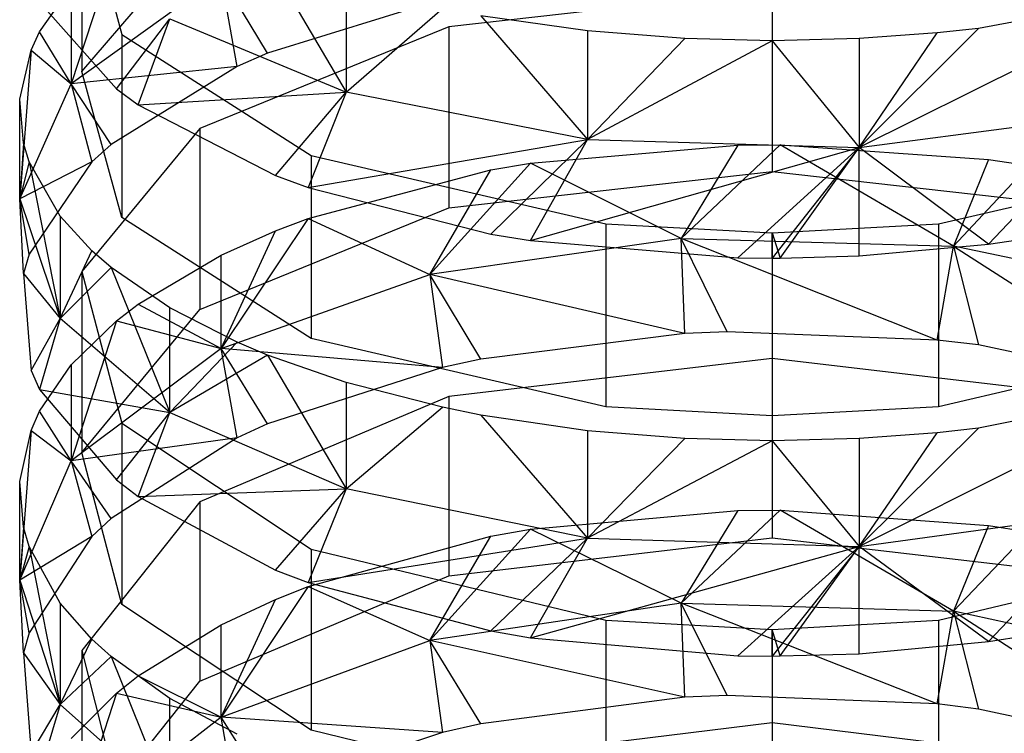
# Model space of a CAD drawing. Extents: x 0.1 to 26.5, y -19.1 to 0.
# Tile 191 of 256: x 12.963 to 13.421, y -8.598 to -8.266. Entities that reach past the tile are written whole.
import ezdxf

# ---------------------------------------------------------------- set-up
doc = ezdxf.new("R2010")
doc.units = 0
doc.header["$LTSCALE"] = 2.54
doc.layers.get('0').update_dxf_attribs({"linetype": 'CONTINUOUS'})

# ---------------------------------------------------------------- blocks, each defined once
blk = doc.blocks.new('7777_STL')
at = {"color": 0}
for p, q in [((12.99215, -8.20542, 16.04469), (13.01081, -8.2733, 16.1825)), ((12.99215, -8.20542, 16.04469), (13.01081, -8.2733, 16.1825)), ((12.99215, -8.20542, 16.04469), (12.99215, -8.29048, 16.00279)), ((12.99215, -8.20542, 16.04469), (12.99215, -8.29048, 16.00279)), ((12.99215, -8.29048, 16.00279), (13.04703, -8.22654, 15.87298)), ((12.99215, -8.29048, 16.00279), (13.04703, -8.22654, 15.87298)), ((13.00821, -8.2317, 15.88345), (12.9872, -8.29627, 15.90047)), ((13.00821, -8.2317, 15.88345), (12.9872, -8.29627, 15.90047)), ((13.07856, -8.23796, 16.36072), (13.1151, -8.30015, 16.36288)), ((13.07856, -8.23796, 16.36072), (13.1151, -8.30015, 16.36288)), ((13.05688, -8.2461, 15.80161), (12.9872, -8.29627, 15.90047)), ((13.05688, -8.2461, 15.80161), (12.9872, -8.29627, 15.90047)), ((13.07856, -8.28198, 15.75931), (13.05688, -8.2461, 15.80161)), ((13.07856, -8.28198, 15.75931), (13.05688, -8.2461, 15.80161)), ((13.06431, -8.28823, 15.7714), (13.05688, -8.2461, 15.80161)), ((13.06431, -8.28823, 15.7714), (13.05688, -8.2461, 15.80161)), ((13.1151, -8.25017, 16.38684), (13.1151, -8.30015, 16.36288)), ((13.1151, -8.25017, 16.38684), (13.1151, -8.30015, 16.36288)), ((12.97251, -8.27205, 15.96537), (12.9872, -8.25126, 15.92317)), ((12.97251, -8.27205, 15.96537), (12.9872, -8.25126, 15.92317)), ((12.9872, -8.25126, 15.92317), (12.9872, -8.29627, 15.90047)), ((12.9872, -8.25126, 15.92317), (12.9872, -8.29627, 15.90047)), ((13.31313, -8.25273, 15.70282), (13.16287, -8.26976, 15.73571)), ((13.31313, -8.25273, 15.70282), (13.16287, -8.26976, 15.73571)), ((13.31313, -8.25273, 15.70282), (13.31313, -8.33694, 15.65923)), ((13.31313, -8.25273, 15.70282), (13.31313, -8.33694, 15.65923)), ((13.49865, -8.25364, 16.39427), (13.35369, -8.32582, 16.41606)), ((13.49865, -8.25364, 16.39427), (13.35369, -8.32582, 16.41606)), ((13.49865, -8.25364, 16.39427), (13.40905, -8.2705, 16.43033)), ((13.49865, -8.25364, 16.39427), (13.40905, -8.2705, 16.43033)), ((12.97251, -8.25822, 16.1519), (13.00821, -8.29857, 16.23382)), ((12.97251, -8.25822, 16.1519), (13.00821, -8.29857, 16.23382)), ((13.15981, -8.25675, 15.71058), (13.07856, -8.28198, 15.75931)), ((13.15981, -8.25675, 15.71058), (13.07856, -8.28198, 15.75931)), ((13.1151, -8.30015, 16.36288), (13.15981, -8.2612, 16.41043)), ((13.1151, -8.30015, 16.36288), (13.15981, -8.2612, 16.41043)), ((13.00821, -8.29857, 16.23382), (13.03313, -8.26598, 16.2921)), ((13.00821, -8.29857, 16.23382), (13.03313, -8.26598, 16.2921)), ((13.01836, -8.30604, 16.24897), (13.03313, -8.26598, 16.2921)), ((13.01836, -8.30604, 16.24897), (13.03313, -8.26598, 16.2921)), ((13.03313, -8.26598, 16.2921), (13.1151, -8.30015, 16.36288)), ((13.03313, -8.26598, 16.2921), (13.1151, -8.30015, 16.36288)), ((13.2273, -8.27165, 16.43279), (13.17776, -8.26464, 16.4178)), ((13.17776, -8.26464, 16.4178), (13.2273, -8.3222, 16.40856)), ((13.17776, -8.26464, 16.4178), (13.2273, -8.3222, 16.40856)), ((13.2273, -8.27165, 16.43279), (13.17776, -8.26464, 16.4178)), ((12.96852, -8.28058, 15.98269), (12.97251, -8.27205, 15.96537)), ((12.96852, -8.28058, 15.98269), (12.97251, -8.27205, 15.96537)), ((12.9872, -8.29627, 15.90047), (12.97251, -8.27205, 15.96537)), ((12.9872, -8.29627, 15.90047), (12.97251, -8.27205, 15.96537)), ((13.01081, -8.2733, 16.1825), (13.09872, -8.32958, 16.29676)), ((13.01081, -8.2733, 16.1825), (13.09872, -8.32958, 16.29676)), ((13.01081, -8.2733, 16.1825), (13.01081, -8.35836, 16.14061)), ((13.01081, -8.2733, 16.1825), (13.01081, -8.35836, 16.14061)), ((13.16287, -8.26976, 15.73571), (13.04703, -8.31694, 15.82684)), ((13.16287, -8.26976, 15.73571), (13.04703, -8.31694, 15.82684)), ((13.16287, -8.26976, 15.73571), (13.16287, -8.35396, 15.69211)), ((13.16287, -8.26976, 15.73571), (13.16287, -8.35396, 15.69211)), ((13.2726, -8.27518, 16.44034), (13.2273, -8.27165, 16.43279)), ((13.2273, -8.27165, 16.43279), (13.2273, -8.3222, 16.40856)), ((13.2273, -8.27165, 16.43279), (13.2273, -8.3222, 16.40856)), ((13.2726, -8.27518, 16.44034), (13.2273, -8.27165, 16.43279)), ((13.40905, -8.2705, 16.43033), (13.35369, -8.32582, 16.41606)), ((13.40905, -8.2705, 16.43033), (13.35369, -8.32582, 16.41606)), ((13.38995, -8.27256, 16.43474), (13.35369, -8.27518, 16.44034)), ((13.35369, -8.32582, 16.41606), (13.38995, -8.27256, 16.43474)), ((13.35369, -8.32582, 16.41606), (13.38995, -8.27256, 16.43474)), ((13.38995, -8.27256, 16.43474), (13.35369, -8.27518, 16.44034)), ((13.40905, -8.2705, 16.43033), (13.38995, -8.27256, 16.43474)), ((13.40905, -8.2705, 16.43033), (13.38995, -8.27256, 16.43474)), ((13.2726, -8.27518, 16.44034), (13.2273, -8.3222, 16.40856)), ((13.2726, -8.27518, 16.44034), (13.2273, -8.3222, 16.40856)), ((13.31313, -8.27618, 16.44247), (13.2273, -8.3222, 16.40856)), ((13.31313, -8.27618, 16.44247), (13.2273, -8.3222, 16.40856)), ((13.31313, -8.27618, 16.44247), (13.2726, -8.27518, 16.44034)), ((13.31313, -8.27618, 16.44247), (13.2726, -8.27518, 16.44034)), ((13.35369, -8.27518, 16.44034), (13.31313, -8.27618, 16.44247)), ((13.35369, -8.27518, 16.44034), (13.31313, -8.27618, 16.44247)), ((13.31313, -8.27618, 16.44247), (13.35369, -8.32582, 16.41606)), ((13.31313, -8.27618, 16.44247), (13.35369, -8.32582, 16.41606)), ((13.35369, -8.27518, 16.44034), (13.35369, -8.32582, 16.41606)), ((13.35369, -8.27518, 16.44034), (13.35369, -8.32582, 16.41606)), ((12.96326, -8.30341, 16.02904), (12.96852, -8.28058, 15.98269)), ((12.96852, -8.28058, 15.98269), (12.96326, -8.34969, 16.0057)), ((12.96852, -8.28058, 15.98269), (12.96326, -8.34969, 16.0057)), ((12.96326, -8.30341, 16.02904), (12.96852, -8.28058, 15.98269)), ((12.96852, -8.28058, 15.98269), (12.9872, -8.29627, 15.90047)), ((12.96852, -8.28058, 15.98269), (12.9872, -8.29627, 15.90047)), ((13.07856, -8.28198, 15.75931), (13.06431, -8.28823, 15.7714)), ((13.07856, -8.28198, 15.75931), (13.06431, -8.28823, 15.7714)), ((13.06431, -8.28823, 15.7714), (12.9872, -8.29627, 15.90047)), ((13.06431, -8.28823, 15.7714), (12.9872, -8.29627, 15.90047)), ((13.01081, -8.35836, 16.14061), (12.99215, -8.29048, 16.00279)), ((13.01081, -8.35836, 16.14061), (12.99215, -8.29048, 16.00279)), ((13.06431, -8.28823, 15.7714), (13.0058, -8.32441, 15.84126)), ((13.06431, -8.28823, 15.7714), (13.0058, -8.32441, 15.84126)), ((12.96326, -8.34969, 16.0057), (12.9872, -8.29627, 15.90047)), ((12.96326, -8.34969, 16.0057), (12.9872, -8.29627, 15.90047)), ((12.9872, -8.29627, 15.90047), (12.99686, -8.33248, 15.85686)), ((13.0058, -8.32441, 15.84126), (12.9872, -8.29627, 15.90047)), ((13.0058, -8.32441, 15.84126), (12.9872, -8.29627, 15.90047)), ((12.9872, -8.29627, 15.90047), (12.99686, -8.33248, 15.85686)), ((13.00821, -8.29857, 16.23382), (13.01836, -8.30604, 16.24897)), ((13.00821, -8.29857, 16.23382), (13.01836, -8.30604, 16.24897)), ((13.01836, -8.30604, 16.24897), (13.1151, -8.30015, 16.36288)), ((13.01836, -8.30604, 16.24897), (13.1151, -8.30015, 16.36288)), ((13.08227, -8.33889, 16.31567), (13.1151, -8.30015, 16.36288)), ((13.08227, -8.33889, 16.31567), (13.1151, -8.30015, 16.36288)), ((13.1151, -8.30015, 16.36288), (13.09744, -8.34445, 16.32695)), ((13.1151, -8.30015, 16.36288), (13.09744, -8.34445, 16.32695)), ((13.2273, -8.3222, 16.40856), (13.1151, -8.30015, 16.36288)), ((13.2273, -8.3222, 16.40856), (13.1151, -8.30015, 16.36288)), ((12.96326, -8.34969, 16.0057), (12.96326, -8.30341, 16.02904)), ((12.96507, -8.32388, 16.07059), (12.96326, -8.30341, 16.02904)), ((12.96326, -8.34969, 16.0057), (12.96326, -8.30341, 16.02904)), ((12.96507, -8.32388, 16.07059), (12.96326, -8.30341, 16.02904)), ((13.01836, -8.30604, 16.24897), (13.08227, -8.33889, 16.31567)), ((13.01836, -8.30604, 16.24897), (13.08227, -8.33889, 16.31567)), ((13.35369, -8.32582, 16.41606), (13.47077, -8.31054, 16.3844)), ((13.35369, -8.32582, 16.41606), (13.47077, -8.31054, 16.3844)), ((13.41383, -8.37076, 16.38038), (13.47077, -8.31054, 16.3844)), ((13.41383, -8.37076, 16.38038), (13.47077, -8.31054, 16.3844)), ((13.04703, -8.31694, 15.82684), (12.99215, -8.38347, 15.95534)), ((13.04703, -8.31694, 15.82684), (12.99215, -8.38347, 15.95534)), ((13.04703, -8.31694, 15.82684), (13.04703, -8.40115, 15.78325)), ((13.04703, -8.31694, 15.82684), (13.04703, -8.40115, 15.78325)), ((12.96507, -8.32388, 16.07059), (12.96326, -8.34969, 16.0057)), ((12.96507, -8.32388, 16.07059), (12.96326, -8.34969, 16.0057)), ((12.96769, -8.33251, 16.08811), (12.96507, -8.32388, 16.07059)), ((12.96769, -8.33251, 16.08811), (12.96507, -8.32388, 16.07059)), ((13.09744, -8.34445, 16.32695), (13.2273, -8.3222, 16.40856)), ((13.09744, -8.34445, 16.32695), (13.2273, -8.3222, 16.40856)), ((13.18236, -8.3661, 16.37092), (13.2273, -8.3222, 16.40856)), ((13.18236, -8.3661, 16.37092), (13.2273, -8.3222, 16.40856)), ((13.20084, -8.36913, 16.37706), (13.2273, -8.3222, 16.40856)), ((13.20084, -8.36913, 16.37706), (13.2273, -8.3222, 16.40856)), ((13.2273, -8.3222, 16.40856), (13.35369, -8.32582, 16.41606)), ((13.2273, -8.3222, 16.40856), (13.35369, -8.32582, 16.41606)), ((13.0058, -8.32441, 15.84126), (12.99686, -8.33248, 15.85686)), ((13.0058, -8.32441, 15.84126), (12.99686, -8.33248, 15.85686)), ((13.20084, -8.36913, 16.37706), (13.35369, -8.32582, 16.41606)), ((13.20084, -8.36913, 16.37706), (13.35369, -8.32582, 16.41606)), ((13.20085, -8.33311, 15.65184), (13.2972, -8.32477, 15.63573)), ((13.20085, -8.33311, 15.65184), (13.2972, -8.32477, 15.63573)), ((13.27089, -8.36813, 15.61526), (13.31691, -8.32462, 15.63543)), ((13.27089, -8.36813, 15.61526), (13.31691, -8.32462, 15.63543)), ((13.2972, -8.32477, 15.63573), (13.27089, -8.36813, 15.61526)), ((13.2972, -8.32477, 15.63573), (13.27089, -8.36813, 15.61526)), ((13.2972, -8.32477, 15.63573), (13.31691, -8.32462, 15.63543)), ((13.2972, -8.32477, 15.63573), (13.31691, -8.32462, 15.63543)), ((13.2972, -8.37714, 16.39333), (13.35369, -8.32582, 16.41606)), ((13.2972, -8.37714, 16.39333), (13.35369, -8.32582, 16.41606)), ((13.35369, -8.32582, 16.41606), (13.31313, -8.3773, 16.39365)), ((13.35369, -8.32582, 16.41606), (13.31313, -8.3773, 16.39365)), ((13.3169, -8.37729, 16.39364), (13.35369, -8.32582, 16.41606)), ((13.3169, -8.37729, 16.39364), (13.35369, -8.32582, 16.41606)), ((13.31691, -8.32462, 15.63543), (13.41383, -8.33141, 15.64856)), ((13.39744, -8.37177, 15.6221), (13.31691, -8.32462, 15.63543)), ((13.39744, -8.37177, 15.6221), (13.31691, -8.32462, 15.63543)), ((13.31691, -8.32462, 15.63543), (13.41383, -8.33141, 15.64856)), ((13.35369, -8.37626, 16.39154), (13.35369, -8.32582, 16.41606)), ((13.35369, -8.37626, 16.39154), (13.35369, -8.32582, 16.41606)), ((13.41383, -8.37076, 16.38038), (13.35369, -8.32582, 16.41606)), ((13.41383, -8.37076, 16.38038), (13.35369, -8.32582, 16.41606)), ((12.99686, -8.33248, 15.85686), (12.96326, -8.34969, 16.0057)), ((12.99686, -8.33248, 15.85686), (12.96326, -8.34969, 16.0057)), ((12.96769, -8.33251, 16.08811), (12.96326, -8.34969, 16.0057)), ((12.96769, -8.33251, 16.08811), (12.96326, -8.34969, 16.0057)), ((12.99686, -8.33248, 15.85686), (12.96769, -8.37552, 15.93998)), ((12.99686, -8.33248, 15.85686), (12.96769, -8.37552, 15.93998)), ((12.98201, -8.35774, 16.13935), (12.96769, -8.33251, 16.08811)), ((12.96769, -8.33251, 16.08811), (12.98201, -8.40533, 16.11535)), ((12.96769, -8.33251, 16.08811), (12.98201, -8.40533, 16.11535)), ((12.98201, -8.35774, 16.13935), (12.96769, -8.33251, 16.08811)), ((13.09872, -8.32958, 16.29676), (13.23575, -8.36135, 16.36128)), ((13.09872, -8.32958, 16.29676), (13.23575, -8.36135, 16.36128)), ((13.09872, -8.32958, 16.29676), (13.09872, -8.41464, 16.25486)), ((13.09872, -8.32958, 16.29676), (13.09872, -8.41464, 16.25486)), ((13.39051, -8.36135, 16.36128), (13.52754, -8.32958, 16.29676)), ((13.39051, -8.36135, 16.36128), (13.52754, -8.32958, 16.29676)), ((13.41383, -8.33141, 15.64856), (13.39744, -8.37177, 15.6221)), ((13.41383, -8.33141, 15.64856), (13.39744, -8.37177, 15.6221)), ((13.41383, -8.33141, 15.64856), (13.43254, -8.33426, 15.65406)), ((13.41383, -8.33141, 15.64856), (13.43254, -8.33426, 15.65406)), ((13.09745, -8.35879, 15.70144), (13.18237, -8.33626, 15.65792)), ((13.09745, -8.35879, 15.70144), (13.18237, -8.33626, 15.65792)), ((13.15399, -8.38492, 15.64678), (13.20085, -8.33311, 15.65184)), ((13.15399, -8.38492, 15.64678), (13.20085, -8.33311, 15.65184)), ((13.15399, -8.38492, 15.64678), (13.18237, -8.33626, 15.65792)), ((13.15399, -8.38492, 15.64678), (13.18237, -8.33626, 15.65792)), ((13.16287, -8.35396, 15.69211), (13.31313, -8.33694, 15.65923)), ((13.16287, -8.35396, 15.69211), (13.31313, -8.33694, 15.65923)), ((13.18237, -8.33626, 15.65792), (13.20085, -8.33311, 15.65184)), ((13.18237, -8.33626, 15.65792), (13.20085, -8.33311, 15.65184)), ((13.27089, -8.36813, 15.61526), (13.20085, -8.33311, 15.65184)), ((13.27089, -8.36813, 15.61526), (13.20085, -8.33311, 15.65184)), ((13.31313, -8.33694, 15.65923), (13.46339, -8.35396, 15.69211)), ((13.31313, -8.33694, 15.65923), (13.46339, -8.35396, 15.69211)), ((13.43254, -8.33426, 15.65406), (13.39744, -8.37177, 15.6221)), ((13.43254, -8.33426, 15.65406), (13.39744, -8.37177, 15.6221)), ((13.08227, -8.33889, 16.31567), (13.09744, -8.34445, 16.32695)), ((13.08227, -8.33889, 16.31567), (13.09744, -8.34445, 16.32695)), ((13.09744, -8.34445, 16.32695), (13.18236, -8.3661, 16.37092)), ((13.09744, -8.34445, 16.32695), (13.18236, -8.3661, 16.37092)), ((12.96326, -8.34969, 16.0057), (12.98201, -8.40533, 16.11535)), ((12.96769, -8.37552, 15.93998), (12.96326, -8.34969, 16.0057)), ((12.96769, -8.37552, 15.93998), (12.96326, -8.34969, 16.0057)), ((12.96507, -8.3845, 15.95733), (12.96326, -8.34969, 16.0057)), ((12.96507, -8.3845, 15.95733), (12.96326, -8.34969, 16.0057)), ((12.96326, -8.34969, 16.0057), (12.98201, -8.40533, 16.11535)), ((13.04703, -8.40115, 15.78325), (13.16287, -8.35396, 15.69211)), ((13.04703, -8.40115, 15.78325), (13.16287, -8.35396, 15.69211)), ((12.99686, -8.37387, 16.17209), (12.98201, -8.35774, 16.13935)), ((12.98201, -8.35774, 16.13935), (12.98201, -8.40533, 16.11535)), ((12.98201, -8.35774, 16.13935), (12.98201, -8.40533, 16.11535)), ((12.99686, -8.37387, 16.17209), (12.98201, -8.35774, 16.13935)), ((13.09872, -8.41464, 16.25486), (13.01081, -8.35836, 16.14061)), ((13.09872, -8.41464, 16.25486), (13.01081, -8.35836, 16.14061)), ((13.09745, -8.35879, 15.70144), (13.05688, -8.41939, 15.71149)), ((13.09745, -8.35879, 15.70144), (13.05688, -8.41939, 15.71149)), ((13.08227, -8.36458, 15.71261), (13.09745, -8.35879, 15.70144)), ((13.08227, -8.36458, 15.71261), (13.09745, -8.35879, 15.70144)), ((13.09745, -8.35879, 15.70144), (13.15399, -8.38492, 15.64678)), ((13.09745, -8.35879, 15.70144), (13.15399, -8.38492, 15.64678)), ((13.05688, -8.41939, 15.71149), (13.08227, -8.36458, 15.71261)), ((13.05688, -8.41939, 15.71149), (13.08227, -8.36458, 15.71261)), ((13.05688, -8.37591, 15.73451), (13.08227, -8.36458, 15.71261)), ((13.05688, -8.37591, 15.73451), (13.08227, -8.36458, 15.71261)), ((13.23575, -8.36135, 16.36128), (13.31313, -8.36551, 16.3697)), ((13.23575, -8.36135, 16.36128), (13.31313, -8.36551, 16.3697)), ((13.23575, -8.36135, 16.36128), (13.23575, -8.44642, 16.31938)), ((13.23575, -8.36135, 16.36128), (13.23575, -8.44642, 16.31938)), ((13.31313, -8.36551, 16.3697), (13.39051, -8.36135, 16.36128)), ((13.31313, -8.36551, 16.3697), (13.39051, -8.36135, 16.36128)), ((13.39051, -8.36135, 16.36128), (13.39051, -8.44642, 16.31938)), ((13.39051, -8.36135, 16.36128), (13.39051, -8.44642, 16.31938)), ((13.27089, -8.36813, 15.61526), (13.15399, -8.38492, 15.64678)), ((13.27089, -8.36813, 15.61526), (13.15399, -8.38492, 15.64678)), ((13.18236, -8.3661, 16.37092), (13.20084, -8.36913, 16.37706)), ((13.18236, -8.3661, 16.37092), (13.20084, -8.36913, 16.37706)), ((13.20084, -8.36913, 16.37706), (13.2972, -8.37714, 16.39333)), ((13.20084, -8.36913, 16.37706), (13.2972, -8.37714, 16.39333)), ((13.38996, -8.41537, 15.59672), (13.27089, -8.36813, 15.61526)), ((13.27089, -8.36813, 15.61526), (13.39744, -8.37177, 15.6221)), ((13.27089, -8.36813, 15.61526), (13.39744, -8.37177, 15.6221)), ((13.29223, -8.4116, 15.58976), (13.27089, -8.36813, 15.61526)), ((13.38996, -8.41537, 15.59672), (13.27089, -8.36813, 15.61526)), ((13.29223, -8.4116, 15.58976), (13.27089, -8.36813, 15.61526)), ((13.2726, -8.41242, 15.59129), (13.27089, -8.36813, 15.61526)), ((13.2726, -8.41242, 15.59129), (13.27089, -8.36813, 15.61526)), ((13.31313, -8.36551, 16.3697), (13.3169, -8.37729, 16.39364)), ((13.31313, -8.3773, 16.39365), (13.31313, -8.36551, 16.3697)), ((13.31313, -8.36551, 16.3697), (13.31313, -8.45057, 16.32781)), ((13.31313, -8.36551, 16.3697), (13.31313, -8.45057, 16.32781)), ((13.41383, -8.37076, 16.38038), (13.43253, -8.36803, 16.37482)), ((13.41383, -8.37076, 16.38038), (13.43253, -8.36803, 16.37482)), ((12.98201, -8.40533, 16.11535), (12.99686, -8.37387, 16.17209)), ((12.98201, -8.40533, 16.11535), (12.99686, -8.37387, 16.17209)), ((13.0058, -8.38163, 16.18784), (12.99686, -8.37387, 16.17209)), ((13.0058, -8.38163, 16.18784), (12.99686, -8.37387, 16.17209)), ((13.35369, -8.37626, 16.39154), (13.41383, -8.37076, 16.38038)), ((13.35369, -8.37626, 16.39154), (13.41383, -8.37076, 16.38038)), ((13.38996, -8.41537, 15.59672), (13.39744, -8.37177, 15.6221)), ((13.38996, -8.41537, 15.59672), (13.39744, -8.37177, 15.6221)), ((13.50995, -8.39541, 15.66647), (13.39744, -8.37177, 15.6221)), ((13.39744, -8.37177, 15.6221), (13.40905, -8.41769, 15.60099)), ((13.39744, -8.37177, 15.6221), (13.40905, -8.41769, 15.60099)), ((13.39744, -8.37177, 15.6221), (13.49865, -8.4367, 15.63598)), ((13.39744, -8.37177, 15.6221), (13.49865, -8.4367, 15.63598)), ((13.50995, -8.39541, 15.66647), (13.39744, -8.37177, 15.6221)), ((12.96769, -8.37552, 15.93998), (12.96507, -8.3845, 15.95733)), ((12.96769, -8.37552, 15.93998), (12.96507, -8.3845, 15.95733)), ((13.01836, -8.39876, 15.77864), (13.05688, -8.37591, 15.73451)), ((13.01836, -8.39876, 15.77864), (13.05688, -8.37591, 15.73451)), ((13.05688, -8.41939, 15.71149), (13.05688, -8.37591, 15.73451)), ((13.05688, -8.41939, 15.71149), (13.05688, -8.37591, 15.73451)), ((13.2972, -8.37714, 16.39333), (13.31313, -8.3773, 16.39365)), ((13.2972, -8.37714, 16.39333), (13.31313, -8.3773, 16.39365)), ((13.31313, -8.3773, 16.39365), (13.3169, -8.37729, 16.39364)), ((13.3169, -8.37729, 16.39364), (13.35369, -8.37626, 16.39154)), ((13.3169, -8.37729, 16.39364), (13.35369, -8.37626, 16.39154)), ((13.0058, -8.38163, 16.18784), (12.98201, -8.40533, 16.11535)), ((13.0058, -8.38163, 16.18784), (12.98201, -8.40533, 16.11535)), ((13.03313, -8.40042, 16.22599), (13.0058, -8.38163, 16.18784)), ((13.0058, -8.38163, 16.18784), (13.03313, -8.44904, 16.20147)), ((13.0058, -8.38163, 16.18784), (13.03313, -8.44904, 16.20147)), ((13.03313, -8.40042, 16.22599), (13.0058, -8.38163, 16.18784)), ((12.96507, -8.3845, 15.95733), (12.98201, -8.40533, 16.11535)), ((12.96507, -8.3845, 15.95733), (12.98201, -8.40533, 16.11535)), ((12.96507, -8.3845, 15.95733), (12.96852, -8.42955, 16.04434)), ((12.96507, -8.3845, 15.95733), (12.96852, -8.42955, 16.04434)), ((12.99215, -8.38347, 15.95534), (13.01081, -8.45411, 16.09177)), ((12.99215, -8.38347, 15.95534), (13.01081, -8.45411, 16.09177)), ((12.99215, -8.38347, 15.95534), (12.99215, -8.46768, 15.91175)), ((12.99215, -8.38347, 15.95534), (12.99215, -8.46768, 15.91175)), ((13.05688, -8.41939, 15.71149), (13.15399, -8.38492, 15.64678)), ((13.05688, -8.41939, 15.71149), (13.15399, -8.38492, 15.64678)), ((13.15399, -8.38492, 15.64678), (13.15981, -8.42818, 15.62029)), ((13.2726, -8.41242, 15.59129), (13.15399, -8.38492, 15.64678)), ((13.2726, -8.41242, 15.59129), (13.15399, -8.38492, 15.64678)), ((13.17776, -8.4243, 15.61315), (13.15399, -8.38492, 15.64678)), ((13.17776, -8.4243, 15.61315), (13.15399, -8.38492, 15.64678)), ((13.15399, -8.38492, 15.64678), (13.15981, -8.42818, 15.62029)), ((12.99215, -8.46768, 15.91175), (13.04703, -8.40115, 15.78325)), ((12.99215, -8.46768, 15.91175), (13.04703, -8.40115, 15.78325)), ((13.00821, -8.40653, 15.79364), (13.01836, -8.39876, 15.77864)), ((13.00821, -8.40653, 15.79364), (13.01836, -8.39876, 15.77864)), ((13.01836, -8.39876, 15.77864), (13.05688, -8.41939, 15.71149)), ((13.01836, -8.39876, 15.77864), (13.05688, -8.41939, 15.71149)), ((13.03313, -8.44904, 16.20147), (13.03313, -8.40042, 16.22599)), ((13.06431, -8.41639, 16.25842), (13.03313, -8.40042, 16.22599)), ((13.03313, -8.44904, 16.20147), (13.03313, -8.40042, 16.22599)), ((13.06431, -8.41639, 16.25842), (13.03313, -8.40042, 16.22599)), ((12.96852, -8.42955, 16.04434), (12.98201, -8.40533, 16.11535)), ((12.96852, -8.42955, 16.04434), (12.98201, -8.40533, 16.11535)), ((12.98201, -8.40533, 16.11535), (12.97251, -8.43842, 16.06148)), ((12.98201, -8.40533, 16.11535), (12.97251, -8.43842, 16.06148)), ((13.03313, -8.44904, 16.20147), (12.98201, -8.40533, 16.11535)), ((13.03313, -8.44904, 16.20147), (12.98201, -8.40533, 16.11535)), ((12.9872, -8.42688, 15.83296), (13.00821, -8.40653, 15.79364)), ((13.00821, -8.40653, 15.79364), (12.9872, -8.47151, 15.80933)), ((13.00821, -8.40653, 15.79364), (12.9872, -8.47151, 15.80933)), ((12.9872, -8.42688, 15.83296), (13.00821, -8.40653, 15.79364)), ((13.00821, -8.40653, 15.79364), (13.05688, -8.41939, 15.71149)), ((13.00821, -8.40653, 15.79364), (13.05688, -8.41939, 15.71149)), ((13.23575, -8.44642, 16.31938), (13.09872, -8.41464, 16.25486)), ((13.23575, -8.44642, 16.31938), (13.09872, -8.41464, 16.25486)), ((13.2726, -8.41242, 15.59129), (13.17776, -8.4243, 15.61315)), ((13.2726, -8.41242, 15.59129), (13.17776, -8.4243, 15.61315)), ((13.29223, -8.4116, 15.58976), (13.2726, -8.41242, 15.59129)), ((13.29223, -8.4116, 15.58976), (13.2726, -8.41242, 15.59129)), ((13.38996, -8.41537, 15.59672), (13.29223, -8.4116, 15.58976)), ((13.38996, -8.41537, 15.59672), (13.29223, -8.4116, 15.58976)), ((13.40905, -8.41769, 15.60099), (13.38996, -8.41537, 15.59672)), ((13.40905, -8.41769, 15.60099), (13.38996, -8.41537, 15.59672)), ((13.52754, -8.41464, 16.25486), (13.39051, -8.44642, 16.31938)), ((13.52754, -8.41464, 16.25486), (13.39051, -8.44642, 16.31938)), ((13.05688, -8.41939, 15.71149), (12.9872, -8.47151, 15.80933)), ((13.05688, -8.41939, 15.71149), (12.9872, -8.47151, 15.80933)), ((13.06431, -8.41639, 16.25842), (13.03313, -8.44904, 16.20147)), ((13.06431, -8.41639, 16.25842), (13.03313, -8.44904, 16.20147)), ((13.15981, -8.42818, 15.62029), (13.05688, -8.41939, 15.71149)), ((13.07856, -8.45437, 15.66851), (13.05688, -8.41939, 15.71149)), ((13.15981, -8.42818, 15.62029), (13.05688, -8.41939, 15.71149)), ((13.07856, -8.45437, 15.66851), (13.05688, -8.41939, 15.71149)), ((13.06431, -8.46087, 15.68047), (13.05688, -8.41939, 15.71149)), ((13.06431, -8.46087, 15.68047), (13.05688, -8.41939, 15.71149)), ((13.07856, -8.42241, 16.27063), (13.06431, -8.41639, 16.25842)), ((13.07856, -8.42241, 16.27063), (13.06431, -8.41639, 16.25842)), ((13.49865, -8.4367, 15.63598), (13.40905, -8.41769, 15.60099)), ((13.49865, -8.4367, 15.63598), (13.40905, -8.41769, 15.60099)), ((13.07856, -8.42241, 16.27063), (13.03313, -8.44904, 16.20147)), ((13.07856, -8.42241, 16.27063), (13.03313, -8.44904, 16.20147)), ((13.1151, -8.43515, 16.29649), (13.07856, -8.42241, 16.27063)), ((13.07856, -8.42241, 16.27063), (13.1151, -8.48461, 16.27155)), ((13.07856, -8.42241, 16.27063), (13.1151, -8.48461, 16.27155)), ((13.1151, -8.43515, 16.29649), (13.07856, -8.42241, 16.27063)), ((13.17776, -8.4243, 15.61315), (13.15981, -8.42818, 15.62029)), ((13.17776, -8.4243, 15.61315), (13.15981, -8.42818, 15.62029)), ((13.31313, -8.42399, 15.61258), (13.16287, -8.44167, 15.64512)), ((13.31313, -8.42399, 15.61258), (13.16287, -8.44167, 15.64512)), ((13.46339, -8.44167, 15.64512), (13.31313, -8.42399, 15.61258)), ((13.31313, -8.42399, 15.61258), (13.31313, -8.50731, 15.56732)), ((13.46339, -8.44167, 15.64512), (13.31313, -8.42399, 15.61258)), ((13.31313, -8.42399, 15.61258), (13.31313, -8.50731, 15.56732)), ((12.97251, -8.44852, 15.87474), (12.9872, -8.42688, 15.83296)), ((12.97251, -8.44852, 15.87474), (12.9872, -8.42688, 15.83296)), ((12.9872, -8.42688, 15.83296), (12.9872, -8.47151, 15.80933)), ((12.9872, -8.42688, 15.83296), (12.9872, -8.47151, 15.80933)), ((13.15981, -8.42818, 15.62029), (13.07856, -8.45437, 15.66851)), ((13.15981, -8.42818, 15.62029), (13.07856, -8.45437, 15.66851)), ((12.96852, -8.42955, 16.04434), (12.97251, -8.43842, 16.06148)), ((12.96852, -8.42955, 16.04434), (12.97251, -8.43842, 16.06148)), ((13.15981, -8.44665, 16.31985), (13.1151, -8.43515, 16.29649)), ((13.1151, -8.43515, 16.29649), (13.1151, -8.48461, 16.27155)), ((13.1151, -8.43515, 16.29649), (13.1151, -8.48461, 16.27155)), ((13.15981, -8.44665, 16.31985), (13.1151, -8.43515, 16.29649)), ((12.97251, -8.43842, 16.06148), (13.03313, -8.44904, 16.20147)), ((12.97251, -8.43842, 16.06148), (13.00821, -8.48041, 16.14258)), ((12.97251, -8.43842, 16.06148), (13.03313, -8.44904, 16.20147)), ((12.97251, -8.43842, 16.06148), (13.00821, -8.48041, 16.14258)), ((13.16287, -8.44167, 15.64512), (13.04703, -8.49065, 15.7353)), ((13.16287, -8.44167, 15.64512), (13.04703, -8.49065, 15.7353)), ((13.16287, -8.44167, 15.64512), (13.16287, -8.52499, 15.59987)), ((13.16287, -8.44167, 15.64512), (13.16287, -8.52499, 15.59987)), ((13.49865, -8.43877, 16.30384), (13.35369, -8.51134, 16.32421)), ((13.49865, -8.43877, 16.30384), (13.35369, -8.51134, 16.32421)), ((13.49865, -8.43877, 16.30384), (13.40905, -8.45636, 16.33956)), ((13.49865, -8.43877, 16.30384), (13.40905, -8.45636, 16.33956)), ((13.1151, -8.48461, 16.27155), (13.15981, -8.44665, 16.31985)), ((13.1151, -8.48461, 16.27155), (13.15981, -8.44665, 16.31985)), ((13.17776, -8.45025, 16.32715), (13.15981, -8.44665, 16.31985)), ((13.17776, -8.45025, 16.32715), (13.15981, -8.44665, 16.31985)), ((13.31313, -8.45057, 16.32781), (13.23575, -8.44642, 16.31938)), ((13.31313, -8.45057, 16.32781), (13.23575, -8.44642, 16.31938)), ((13.39051, -8.44642, 16.31938), (13.31313, -8.45057, 16.32781)), ((13.39051, -8.44642, 16.31938), (13.31313, -8.45057, 16.32781)), ((12.96852, -8.45739, 15.89188), (12.97251, -8.44852, 15.87474)), ((12.96852, -8.45739, 15.89188), (12.97251, -8.44852, 15.87474)), ((12.9872, -8.47151, 15.80933), (12.97251, -8.44852, 15.87474)), ((12.9872, -8.47151, 15.80933), (12.97251, -8.44852, 15.87474)), ((13.00821, -8.48041, 16.14258), (13.03313, -8.44904, 16.20147)), ((13.00821, -8.48041, 16.14258), (13.03313, -8.44904, 16.20147)), ((13.01836, -8.48818, 16.15758), (13.03313, -8.44904, 16.20147)), ((13.01836, -8.48818, 16.15758), (13.03313, -8.44904, 16.20147)), ((13.03313, -8.44904, 16.20147), (13.1151, -8.48461, 16.27155)), ((13.03313, -8.44904, 16.20147), (13.1151, -8.48461, 16.27155)), ((13.2273, -8.45756, 16.34199), (13.17776, -8.45025, 16.32715)), ((13.17776, -8.45025, 16.32715), (13.2273, -8.50757, 16.31678)), ((13.17776, -8.45025, 16.32715), (13.2273, -8.50757, 16.31678)), ((13.2273, -8.45756, 16.34199), (13.17776, -8.45025, 16.32715)), ((13.01081, -8.45411, 16.09177), (13.09872, -8.51266, 16.20487)), ((13.01081, -8.45411, 16.09177), (13.09872, -8.51266, 16.20487)), ((13.01081, -8.45411, 16.09177), (13.01081, -8.53831, 16.04817)), ((13.01081, -8.45411, 16.09177), (13.01081, -8.53831, 16.04817)), ((13.07856, -8.45437, 15.66851), (13.06431, -8.46087, 15.68047)), ((13.07856, -8.45437, 15.66851), (13.06431, -8.46087, 15.68047)), ((13.40905, -8.45636, 16.33956), (13.35369, -8.51134, 16.32421)), ((13.40905, -8.45636, 16.33956), (13.35369, -8.51134, 16.32421)), ((13.40905, -8.45636, 16.33956), (13.38995, -8.45851, 16.34393)), ((13.40905, -8.45636, 16.33956), (13.38995, -8.45851, 16.34393)), ((12.96326, -8.48115, 15.93776), (12.96852, -8.45739, 15.89188)), ((12.96852, -8.45739, 15.89188), (12.96326, -8.527, 15.91349)), ((12.96852, -8.45739, 15.89188), (12.96326, -8.527, 15.91349)), ((12.96326, -8.48115, 15.93776), (12.96852, -8.45739, 15.89188)), ((12.96852, -8.45739, 15.89188), (12.9872, -8.47151, 15.80933)), ((12.96852, -8.45739, 15.89188), (12.9872, -8.47151, 15.80933)), ((13.06431, -8.46087, 15.68047), (12.9872, -8.47151, 15.80933)), ((13.06431, -8.46087, 15.68047), (12.9872, -8.47151, 15.80933)), ((13.06431, -8.46087, 15.68047), (13.0058, -8.49842, 15.74961)), ((13.06431, -8.46087, 15.68047), (13.0058, -8.49842, 15.74961)), ((13.2726, -8.46124, 16.34947), (13.2273, -8.45756, 16.34199)), ((13.2273, -8.45756, 16.34199), (13.2273, -8.50757, 16.31678)), ((13.2273, -8.45756, 16.34199), (13.2273, -8.50757, 16.31678)), ((13.2726, -8.46124, 16.34947), (13.2273, -8.45756, 16.34199)), ((13.2726, -8.46124, 16.34947), (13.2273, -8.50757, 16.31678)), ((13.2726, -8.46124, 16.34947), (13.2273, -8.50757, 16.31678)), ((13.31313, -8.46228, 16.35158), (13.2726, -8.46124, 16.34947)), ((13.31313, -8.46228, 16.35158), (13.2726, -8.46124, 16.34947)), ((13.35369, -8.46124, 16.34947), (13.31313, -8.46228, 16.35158)), ((13.35369, -8.46124, 16.34947), (13.31313, -8.46228, 16.35158)), ((13.38995, -8.45851, 16.34393), (13.35369, -8.46124, 16.34947)), ((13.35369, -8.51134, 16.32421), (13.38995, -8.45851, 16.34393)), ((13.35369, -8.51134, 16.32421), (13.38995, -8.45851, 16.34393)), ((13.38995, -8.45851, 16.34393), (13.35369, -8.46124, 16.34947)), ((13.35369, -8.46124, 16.34947), (13.35369, -8.51134, 16.32421)), ((13.35369, -8.46124, 16.34947), (13.35369, -8.51134, 16.32421)), ((13.31313, -8.46228, 16.35158), (13.2273, -8.50757, 16.31678)), ((13.31313, -8.46228, 16.35158), (13.2273, -8.50757, 16.31678)), ((13.31313, -8.46228, 16.35158), (13.35369, -8.51134, 16.32421)), ((13.31313, -8.46228, 16.35158), (13.35369, -8.51134, 16.32421)), ((13.01081, -8.53831, 16.04817), (12.99215, -8.46768, 15.91175)), ((13.01081, -8.53831, 16.04817), (12.99215, -8.46768, 15.91175)), ((12.96326, -8.527, 15.91349), (12.9872, -8.47151, 15.80933)), ((12.96326, -8.527, 15.91349), (12.9872, -8.47151, 15.80933)), ((12.9872, -8.47151, 15.80933), (12.99686, -8.5068, 15.76504)), ((13.0058, -8.49842, 15.74961), (12.9872, -8.47151, 15.80933)), ((13.0058, -8.49842, 15.74961), (12.9872, -8.47151, 15.80933)), ((12.9872, -8.47151, 15.80933), (12.99686, -8.5068, 15.76504)), ((12.96326, -8.527, 15.91349), (12.96326, -8.48115, 15.93776)), ((12.96507, -8.50244, 15.97889), (12.96326, -8.48115, 15.93776)), ((12.96326, -8.527, 15.91349), (12.96326, -8.48115, 15.93776)), ((12.96507, -8.50244, 15.97889), (12.96326, -8.48115, 15.93776)), ((13.00821, -8.48041, 16.14258), (13.01836, -8.48818, 16.15758)), ((13.00821, -8.48041, 16.14258), (13.01836, -8.48818, 16.15758)), ((13.01836, -8.48818, 16.15758), (13.1151, -8.48461, 16.27155)), ((13.01836, -8.48818, 16.15758), (13.1151, -8.48461, 16.27155)), ((13.01836, -8.48818, 16.15758), (13.08227, -8.52236, 16.22361)), ((13.01836, -8.48818, 16.15758), (13.08227, -8.52236, 16.22361)), ((13.08227, -8.52236, 16.22361), (13.1151, -8.48461, 16.27155)), ((13.08227, -8.52236, 16.22361), (13.1151, -8.48461, 16.27155)), ((13.1151, -8.48461, 16.27155), (13.09744, -8.52815, 16.23477)), ((13.1151, -8.48461, 16.27155), (13.09744, -8.52815, 16.23477)), ((13.2273, -8.50757, 16.31678), (13.1151, -8.48461, 16.27155)), ((13.2273, -8.50757, 16.31678), (13.1151, -8.48461, 16.27155)), ((13.04703, -8.49065, 15.7353), (12.99215, -8.55971, 15.86246)), ((13.04703, -8.49065, 15.7353), (12.99215, -8.55971, 15.86246)), ((13.04703, -8.49065, 15.7353), (13.04703, -8.57397, 15.69004)), ((13.04703, -8.49065, 15.7353), (13.04703, -8.57397, 15.69004)), ((13.20085, -8.50337, 15.56005), (13.2972, -8.49471, 15.54412)), ((13.20085, -8.50337, 15.56005), (13.2972, -8.49471, 15.54412)), ((13.27089, -8.53769, 15.52277), (13.31691, -8.49455, 15.54382)), ((13.27089, -8.53769, 15.52277), (13.31691, -8.49455, 15.54382)), ((13.2972, -8.49471, 15.54412), (13.27089, -8.53769, 15.52277)), ((13.2972, -8.49471, 15.54412), (13.27089, -8.53769, 15.52277)), ((13.2972, -8.49471, 15.54412), (13.31691, -8.49455, 15.54382)), ((13.2972, -8.49471, 15.54412), (13.31691, -8.49455, 15.54382)), ((13.31691, -8.49455, 15.54382), (13.41383, -8.5016, 15.55681)), ((13.39744, -8.54147, 15.52953), (13.31691, -8.49455, 15.54382)), ((13.39744, -8.54147, 15.52953), (13.31691, -8.49455, 15.54382)), ((13.31691, -8.49455, 15.54382), (13.41383, -8.5016, 15.55681)), ((13.35369, -8.51134, 16.32421), (13.47077, -8.49543, 16.29286)), ((13.35369, -8.51134, 16.32421), (13.47077, -8.49543, 16.29286)), ((13.41383, -8.55553, 16.28766), (13.47077, -8.49543, 16.29286)), ((13.41383, -8.55553, 16.28766), (13.47077, -8.49543, 16.29286)), ((12.96507, -8.50244, 15.97889), (12.96326, -8.527, 15.91349)), ((12.96507, -8.50244, 15.97889), (12.96326, -8.527, 15.91349)), ((12.96769, -8.51142, 15.99624), (12.96507, -8.50244, 15.97889)), ((12.96769, -8.51142, 15.99624), (12.96507, -8.50244, 15.97889)), ((13.0058, -8.49842, 15.74961), (12.99686, -8.5068, 15.76504)), ((13.0058, -8.49842, 15.74961), (12.99686, -8.5068, 15.76504)), ((13.41383, -8.5016, 15.55681), (13.39744, -8.54147, 15.52953)), ((13.41383, -8.5016, 15.55681), (13.39744, -8.54147, 15.52953)), ((13.41383, -8.5016, 15.55681), (13.43254, -8.50456, 15.56225)), ((13.41383, -8.5016, 15.55681), (13.43254, -8.50456, 15.56225)), ((12.99686, -8.5068, 15.76504), (12.96326, -8.527, 15.91349)), ((12.99686, -8.5068, 15.76504), (12.96326, -8.527, 15.91349)), ((12.99686, -8.5068, 15.76504), (12.96769, -8.55148, 15.84729)), ((12.99686, -8.5068, 15.76504), (12.96769, -8.55148, 15.84729)), ((13.09745, -8.53002, 15.60914), (13.18237, -8.50663, 15.56607)), ((13.09745, -8.53002, 15.60914), (13.18237, -8.50663, 15.56607)), ((13.15399, -8.5551, 15.55395), (13.20085, -8.50337, 15.56005)), ((13.15399, -8.5551, 15.55395), (13.20085, -8.50337, 15.56005)), ((13.15399, -8.5551, 15.55395), (13.18237, -8.50663, 15.56607)), ((13.15399, -8.5551, 15.55395), (13.18237, -8.50663, 15.56607)), ((13.18237, -8.50663, 15.56607), (13.20085, -8.50337, 15.56005)), ((13.18237, -8.50663, 15.56607), (13.20085, -8.50337, 15.56005)), ((13.27089, -8.53769, 15.52277), (13.20085, -8.50337, 15.56005)), ((13.27089, -8.53769, 15.52277), (13.20085, -8.50337, 15.56005)), ((13.43254, -8.50456, 15.56225), (13.39744, -8.54147, 15.52953)), ((13.43254, -8.50456, 15.56225), (13.39744, -8.54147, 15.52953)), ((12.96769, -8.51142, 15.99624), (12.96326, -8.527, 15.91349)), ((12.96769, -8.51142, 15.99624), (12.96326, -8.527, 15.91349)), ((12.98201, -8.53768, 16.04696), (12.96769, -8.51142, 15.99624)), ((12.96769, -8.51142, 15.99624), (12.98201, -8.58481, 16.02201)), ((12.96769, -8.51142, 15.99624), (12.98201, -8.58481, 16.02201)), ((12.98201, -8.53768, 16.04696), (12.96769, -8.51142, 15.99624)), ((13.09744, -8.52815, 16.23477), (13.2273, -8.50757, 16.31678)), ((13.09744, -8.52815, 16.23477), (13.2273, -8.50757, 16.31678)), ((13.16287, -8.52499, 15.59987), (13.31313, -8.50731, 15.56732)), ((13.16287, -8.52499, 15.59987), (13.31313, -8.50731, 15.56732)), ((13.18236, -8.55068, 16.2783), (13.2273, -8.50757, 16.31678)), ((13.18236, -8.55068, 16.2783), (13.2273, -8.50757, 16.31678)), ((13.20084, -8.55383, 16.28438), (13.2273, -8.50757, 16.31678)), ((13.20084, -8.55383, 16.28438), (13.2273, -8.50757, 16.31678)), ((13.20084, -8.55383, 16.28438), (13.35369, -8.51134, 16.32421)), ((13.20084, -8.55383, 16.28438), (13.35369, -8.51134, 16.32421)), ((13.2273, -8.50757, 16.31678), (13.35369, -8.51134, 16.32421)), ((13.2273, -8.50757, 16.31678), (13.35369, -8.51134, 16.32421)), ((13.2972, -8.56217, 16.30048), (13.35369, -8.51134, 16.32421)), ((13.2972, -8.56217, 16.30048), (13.35369, -8.51134, 16.32421)), ((13.31313, -8.50731, 15.56732), (13.46339, -8.52499, 15.59987)), ((13.31313, -8.50731, 15.56732), (13.46339, -8.52499, 15.59987)), ((13.35369, -8.51134, 16.32421), (13.31313, -8.56233, 16.3008)), ((13.35369, -8.51134, 16.32421), (13.31313, -8.56233, 16.3008)), ((13.3169, -8.56232, 16.30078), (13.35369, -8.51134, 16.32421)), ((13.3169, -8.56232, 16.30078), (13.35369, -8.51134, 16.32421)), ((13.35369, -8.56125, 16.29871), (13.35369, -8.51134, 16.32421)), ((13.35369, -8.56125, 16.29871), (13.35369, -8.51134, 16.32421)), ((13.41383, -8.55553, 16.28766), (13.35369, -8.51134, 16.32421)), ((13.41383, -8.55553, 16.28766), (13.35369, -8.51134, 16.32421)), ((13.09872, -8.51266, 16.20487), (13.23575, -8.54573, 16.26874)), ((13.09872, -8.51266, 16.20487), (13.23575, -8.54573, 16.26874)), ((13.09872, -8.51266, 16.20487), (13.09872, -8.59687, 16.16127)), ((13.09872, -8.51266, 16.20487), (13.09872, -8.59687, 16.16127)), ((13.39051, -8.54573, 16.26874), (13.52754, -8.51266, 16.20487)), ((13.39051, -8.54573, 16.26874), (13.52754, -8.51266, 16.20487)), ((13.04703, -8.57397, 15.69004), (13.16287, -8.52499, 15.59987)), ((13.04703, -8.57397, 15.69004), (13.16287, -8.52499, 15.59987)), ((13.08227, -8.52236, 16.22361), (13.09744, -8.52815, 16.23477)), ((13.08227, -8.52236, 16.22361), (13.09744, -8.52815, 16.23477)), ((12.96326, -8.527, 15.91349), (12.98201, -8.58481, 16.02201)), ((12.96769, -8.55148, 15.84729), (12.96326, -8.527, 15.91349)), ((12.96769, -8.55148, 15.84729), (12.96326, -8.527, 15.91349)), ((12.96507, -8.5608, 15.86446), (12.96326, -8.527, 15.91349)), ((12.96507, -8.5608, 15.86446), (12.96326, -8.527, 15.91349)), ((12.96326, -8.527, 15.91349), (12.98201, -8.58481, 16.02201)), ((13.09744, -8.52815, 16.23477), (13.18236, -8.55068, 16.2783)), ((13.09744, -8.52815, 16.23477), (13.18236, -8.55068, 16.2783)), ((13.09745, -8.53002, 15.60914), (13.05688, -8.59084, 15.61797)), ((13.09745, -8.53002, 15.60914), (13.05688, -8.59084, 15.61797)), ((13.08227, -8.53603, 15.62019), (13.09745, -8.53002, 15.60914)), ((13.08227, -8.53603, 15.62019), (13.09745, -8.53002, 15.60914)), ((13.09745, -8.53002, 15.60914), (13.15399, -8.5551, 15.55395)), ((13.09745, -8.53002, 15.60914), (13.15399, -8.5551, 15.55395)), ((12.99686, -8.55446, 16.07937), (12.98201, -8.53768, 16.04696)), ((12.98201, -8.53768, 16.04696), (12.98201, -8.58481, 16.02201)), ((12.98201, -8.53768, 16.04696), (12.98201, -8.58481, 16.02201)), ((12.99686, -8.55446, 16.07937), (12.98201, -8.53768, 16.04696)), ((13.09872, -8.59687, 16.16127), (13.01081, -8.53831, 16.04817)), ((13.09872, -8.59687, 16.16127), (13.01081, -8.53831, 16.04817)), ((13.05688, -8.59084, 15.61797), (13.08227, -8.53603, 15.62019)), ((13.05688, -8.59084, 15.61797), (13.08227, -8.53603, 15.62019)), ((13.05688, -8.5478, 15.64186), (13.08227, -8.53603, 15.62019)), ((13.05688, -8.5478, 15.64186), (13.08227, -8.53603, 15.62019)), ((13.27089, -8.53769, 15.52277), (13.15399, -8.5551, 15.55395)), ((13.27089, -8.53769, 15.52277), (13.15399, -8.5551, 15.55395)), ((13.38996, -8.58458, 15.50329), (13.27089, -8.53769, 15.52277)), ((13.27089, -8.53769, 15.52277), (13.39744, -8.54147, 15.52953)), ((13.27089, -8.53769, 15.52277), (13.39744, -8.54147, 15.52953)), ((13.29223, -8.58066, 15.49641), (13.27089, -8.53769, 15.52277)), ((13.38996, -8.58458, 15.50329), (13.27089, -8.53769, 15.52277)), ((13.29223, -8.58066, 15.49641), (13.27089, -8.53769, 15.52277)), ((13.2726, -8.58152, 15.49792), (13.27089, -8.53769, 15.52277)), ((13.2726, -8.58152, 15.49792), (13.27089, -8.53769, 15.52277)), ((13.38996, -8.58458, 15.50329), (13.39744, -8.54147, 15.52953)), ((13.38996, -8.58458, 15.50329), (13.39744, -8.54147, 15.52953)), ((13.50995, -8.56598, 15.57343), (13.39744, -8.54147, 15.52953)), ((13.39744, -8.54147, 15.52953), (13.40905, -8.58698, 15.50752)), ((13.39744, -8.54147, 15.52953), (13.40905, -8.58698, 15.50752)), ((13.39744, -8.54147, 15.52953), (13.49865, -8.60667, 15.54212)), ((13.39744, -8.54147, 15.52953), (13.49865, -8.60667, 15.54212)), ((13.50995, -8.56598, 15.57343), (13.39744, -8.54147, 15.52953)), ((13.01836, -8.57152, 15.68553), (13.05688, -8.5478, 15.64186)), ((13.01836, -8.57152, 15.68553), (13.05688, -8.5478, 15.64186)), ((13.05688, -8.59084, 15.61797), (13.05688, -8.5478, 15.64186)), ((13.05688, -8.59084, 15.61797), (13.05688, -8.5478, 15.64186)), ((13.23575, -8.54573, 16.26874), (13.31313, -8.55005, 16.27708)), ((13.23575, -8.54573, 16.26874), (13.31313, -8.55005, 16.27708)), ((13.23575, -8.54573, 16.26874), (13.23575, -8.62994, 16.22514)), ((13.23575, -8.54573, 16.26874), (13.23575, -8.62994, 16.22514)), ((13.31313, -8.55005, 16.27708), (13.39051, -8.54573, 16.26874)), ((13.31313, -8.55005, 16.27708), (13.39051, -8.54573, 16.26874)), ((13.39051, -8.54573, 16.26874), (13.39051, -8.62994, 16.22514)), ((13.39051, -8.54573, 16.26874), (13.39051, -8.62994, 16.22514)), ((12.96769, -8.55148, 15.84729), (12.96507, -8.5608, 15.86446)), ((12.96769, -8.55148, 15.84729), (12.96507, -8.5608, 15.86446)), ((13.18236, -8.55068, 16.2783), (13.20084, -8.55383, 16.28438)), ((13.18236, -8.55068, 16.2783), (13.20084, -8.55383, 16.28438)), ((13.3169, -8.56232, 16.30078), (13.31313, -8.55005, 16.27708)), ((13.31313, -8.56233, 16.3008), (13.31313, -8.55005, 16.27708)), ((13.31313, -8.55005, 16.27708), (13.31313, -8.63426, 16.23348)), ((13.31313, -8.55005, 16.27708), (13.31313, -8.63426, 16.23348)), ((13.41383, -8.55553, 16.28766), (13.43253, -8.55268, 16.28216)), ((13.41383, -8.55553, 16.28766), (13.43253, -8.55268, 16.28216)), ((12.98201, -8.58481, 16.02201), (12.99686, -8.55446, 16.07937)), ((12.98201, -8.58481, 16.02201), (12.99686, -8.55446, 16.07937)), ((13.0058, -8.56254, 16.09496), (12.99686, -8.55446, 16.07937)), ((13.0058, -8.56254, 16.09496), (12.99686, -8.55446, 16.07937)), ((13.05688, -8.59084, 15.61797), (13.15399, -8.5551, 15.55395)), ((13.05688, -8.59084, 15.61797), (13.15399, -8.5551, 15.55395)), ((13.15399, -8.5551, 15.55395), (13.15981, -8.59784, 15.52661)), ((13.2726, -8.58152, 15.49792), (13.15399, -8.5551, 15.55395)), ((13.2726, -8.58152, 15.49792), (13.15399, -8.5551, 15.55395)), ((13.17776, -8.59382, 15.51954), (13.15399, -8.5551, 15.55395)), ((13.17776, -8.59382, 15.51954), (13.15399, -8.5551, 15.55395)), ((13.15399, -8.5551, 15.55395), (13.15981, -8.59784, 15.52661)), ((13.20084, -8.55383, 16.28438), (13.2972, -8.56217, 16.30048)), ((13.20084, -8.55383, 16.28438), (13.2972, -8.56217, 16.30048)), ((13.35369, -8.56125, 16.29871), (13.41383, -8.55553, 16.28766)), ((13.35369, -8.56125, 16.29871), (13.41383, -8.55553, 16.28766)), ((12.96507, -8.5608, 15.86446), (12.98201, -8.58481, 16.02201)), ((12.96507, -8.5608, 15.86446), (12.98201, -8.58481, 16.02201)), ((12.96507, -8.5608, 15.86446), (12.96852, -8.60757, 15.95056)), ((12.96507, -8.5608, 15.86446), (12.96852, -8.60757, 15.95056)), ((12.99215, -8.55971, 15.86246), (13.01081, -8.63304, 15.99745)), ((12.99215, -8.55971, 15.86246), (13.01081, -8.63304, 15.99745)), ((12.99215, -8.55971, 15.86246), (12.99215, -8.64304, 15.8172)), ((12.99215, -8.55971, 15.86246), (12.99215, -8.64304, 15.8172)), ((13.3169, -8.56232, 16.30078), (13.35369, -8.56125, 16.29871)), ((13.3169, -8.56232, 16.30078), (13.35369, -8.56125, 16.29871)), ((13.0058, -8.56254, 16.09496), (12.98201, -8.58481, 16.02201)), ((13.0058, -8.56254, 16.09496), (12.98201, -8.58481, 16.02201)), ((13.03313, -8.58209, 16.13272), (13.0058, -8.56254, 16.09496)), ((13.0058, -8.56254, 16.09496), (13.03313, -8.63022, 16.10725)), ((13.0058, -8.56254, 16.09496), (13.03313, -8.63022, 16.10725)), ((13.03313, -8.58209, 16.13272), (13.0058, -8.56254, 16.09496)), ((13.2972, -8.56217, 16.30048), (13.31313, -8.56233, 16.3008)), ((13.2972, -8.56217, 16.30048), (13.31313, -8.56233, 16.3008)), ((13.31313, -8.56233, 16.3008), (13.3169, -8.56232, 16.30078)), ((12.99215, -8.64304, 15.8172), (13.04703, -8.57397, 15.69004)), ((12.99215, -8.64304, 15.8172), (13.04703, -8.57397, 15.69004)), ((13.00821, -8.57958, 15.70037), (13.01836, -8.57152, 15.68553)), ((13.00821, -8.57958, 15.70037), (13.01836, -8.57152, 15.68553)), ((13.01836, -8.57152, 15.68553), (13.05688, -8.59084, 15.61797)), ((13.01836, -8.57152, 15.68553), (13.05688, -8.59084, 15.61797)), ((12.9872, -8.60071, 15.73927), (13.00821, -8.57958, 15.70037)), ((13.00821, -8.57958, 15.70037), (12.9872, -8.64488, 15.71476)), ((13.00821, -8.57958, 15.70037), (12.9872, -8.64488, 15.71476)), ((12.9872, -8.60071, 15.73927), (13.00821, -8.57958, 15.70037)), ((13.00821, -8.57958, 15.70037), (13.05688, -8.59084, 15.61797)), ((13.00821, -8.57958, 15.70037), (13.05688, -8.59084, 15.61797)), ((12.96852, -8.60757, 15.95056), (12.98201, -8.58481, 16.02201)), ((12.96852, -8.60757, 15.95056), (12.98201, -8.58481, 16.02201)), ((12.98201, -8.58481, 16.02201), (12.97251, -8.61678, 15.96752)), ((12.98201, -8.58481, 16.02201), (12.97251, -8.61678, 15.96752)), ((13.03313, -8.63022, 16.10725), (12.98201, -8.58481, 16.02201)), ((13.03313, -8.63022, 16.10725), (12.98201, -8.58481, 16.02201)), ((13.03313, -8.63022, 16.10725), (13.03313, -8.58209, 16.13272)), ((13.06431, -8.59871, 16.16483), (13.03313, -8.58209, 16.13272)), ((13.03313, -8.63022, 16.10725), (13.03313, -8.58209, 16.13272)), ((13.06431, -8.59871, 16.16483), (13.03313, -8.58209, 16.13272)), ((13.2726, -8.58152, 15.49792), (13.17776, -8.59382, 15.51954)), ((13.2726, -8.58152, 15.49792), (13.17776, -8.59382, 15.51954)), ((13.29223, -8.58066, 15.49641), (13.2726, -8.58152, 15.49792)), ((13.29223, -8.58066, 15.49641), (13.2726, -8.58152, 15.49792)), ((13.38996, -8.58458, 15.50329), (13.29223, -8.58066, 15.49641)), ((13.38996, -8.58458, 15.50329), (13.29223, -8.58066, 15.49641)), ((13.40905, -8.58698, 15.50752), (13.38996, -8.58458, 15.50329)), ((13.40905, -8.58698, 15.50752), (13.38996, -8.58458, 15.50329)), ((13.49865, -8.60667, 15.54212), (13.40905, -8.58698, 15.50752)), ((13.49865, -8.60667, 15.54212), (13.40905, -8.58698, 15.50752)), ((13.05688, -8.59084, 15.61797), (12.9872, -8.64488, 15.71476)), ((13.05688, -8.59084, 15.61797), (12.9872, -8.64488, 15.71476)), ((13.15981, -8.59784, 15.52661), (13.05688, -8.59084, 15.61797)), ((13.07856, -8.62498, 15.5743), (13.05688, -8.59084, 15.61797)), ((13.15981, -8.59784, 15.52661), (13.05688, -8.59084, 15.61797)), ((13.07856, -8.62498, 15.5743), (13.05688, -8.59084, 15.61797)), ((13.06431, -8.63171, 15.58614), (13.05688, -8.59084, 15.61797)), ((13.06431, -8.63171, 15.58614), (13.05688, -8.59084, 15.61797)), ((13.17776, -8.59382, 15.51954), (13.15981, -8.59784, 15.52661)), ((13.17776, -8.59382, 15.51954), (13.15981, -8.59784, 15.52661)), ((13.31313, -8.59348, 15.51894), (13.16287, -8.61179, 15.55113)), ((13.31313, -8.59348, 15.51894), (13.16287, -8.61179, 15.55113)), ((13.46339, -8.61179, 15.55113), (13.31313, -8.59348, 15.51894)), ((13.31313, -8.59348, 15.51894), (13.31313, -8.6759, 15.47205)), ((13.46339, -8.61179, 15.55113), (13.31313, -8.59348, 15.51894)), ((13.31313, -8.59348, 15.51894), (13.31313, -8.6759, 15.47205)), ((13.15981, -8.59784, 15.52661), (13.07856, -8.62498, 15.5743)), ((13.15981, -8.59784, 15.52661), (13.07856, -8.62498, 15.5743)), ((13.23575, -8.62994, 16.22514), (13.09872, -8.59687, 16.16127)), ((13.23575, -8.62994, 16.22514), (13.09872, -8.59687, 16.16127))]:
    blk.add_line(p, q, dxfattribs=at)
blk = doc.blocks.new('GROUP_2')
at = {"color": 0}
blk.add_blockref('7777_STL', (-0.13159, 19.10373, -0.15965), dxfattribs=at)

msp = doc.modelspace()

# ---------------------------------------------------------------- block references
at = {"color": 0}
msp.add_blockref('GROUP_2', (0.13159, -19.10373, 0.15965), dxfattribs=at)

doc.saveas('drawing.dxf')
